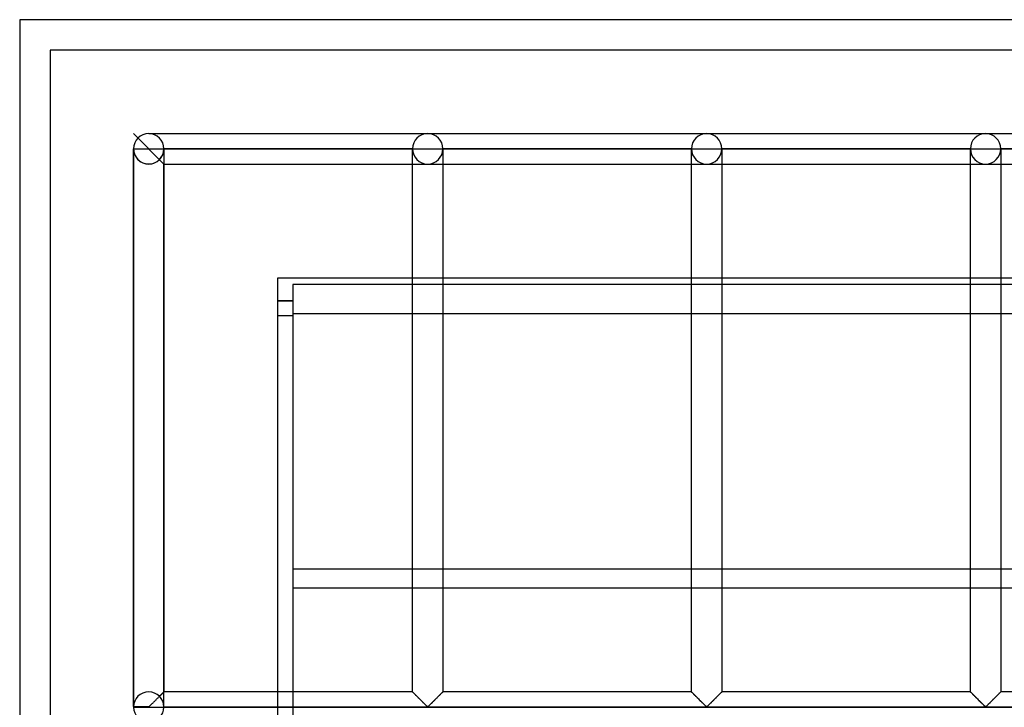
# Model space of a CAD drawing. Header units: millimetres. Extents: x -572 to 572, y -572 to 572.
# Tile 17 of 51: x -572 to -410, y 459 to 572. Entities that reach past the tile are written whole.
import ezdxf

# ---------------------------------------------------------------- set-up
doc = ezdxf.new("R2010")
doc.units = ezdxf.units.MM
doc.layers.add('MAIN-1', color=7, linetype='Continuous')
doc.layers.add('MAIN-2', color=7, linetype='Continuous')

msp = doc.modelspace()

# ---------------------------------------------------------------- linework, layer by layer
at = {"layer": 'MAIN-1'}
for p, q in [((572.5, 572.5), (-572.5, 572.5)), ((-572.5, 572.5), (-572.5, -572.5)), ((-530, 530), (530, 530)), ((-530, -530), (-530, 530)), ((527.5, 528.92), (-527.5, 528.92)), ((-527.5, 528.92), (-527.5, 482.13)), ((-527.5, 526.25), (-530, 526.25)), ((-527.5, 526.19), (-530, 526.19)), ((-527.5, 523.75), (-530, 523.75)), ((-527.5, 482.13), (527.5, 482.13)), ((-527.5, 482.13), (-527.5, 453.33))]:
    msp.add_line(p, q, dxfattribs=at)
at = {"layer": 'MAIN-2'}
for p, q in [((-572.5, 572.5), (-572.5, 572.5)), ((567.5, 567.5), (-567.5, 567.5)), ((-567.5, 567.5), (-567.5, 567.5)), ((-567.5, 567.5), (-567.5, 567.5)), ((-567.5, 567.5), (-567.5, -567.5)), ((-548.75, 548.75), (-553.75, 553.75)), ((-548.75, 548.75), (-553.75, 553.75)), ((-548.75, 548.75), (-553.75, 553.75)), ((-548.75, 548.75), (-553.75, 553.75)), ((-551.25, 553.75), (-505.31, 553.75)), ((-551.25, 553.75), (-505.31, 553.75)), ((-505.31, 553.75), (-459.38, 553.75)), ((-505.31, 553.75), (-459.38, 553.75)), ((-459.38, 553.75), (-413.44, 553.75)), ((-459.38, 553.75), (-413.44, 553.75)), ((-413.44, 553.75), (-367.5, 553.75)), ((-413.44, 553.75), (-367.5, 553.75)), ((-553.75, 459.45), (-553.75, 551.25)), ((-553.75, 551.25), (-553.75, 459.45)), ((-553.75, 551.25), (-553.75, 551.25)), ((-553.75, 551.25), (-553.75, 551.25)), ((-553.75, 551.25), (-553.75, 551.25)), ((-553.75, 551.25), (-553.75, 459.45)), ((-553.75, 551.25), (-551.25, 551.25)), ((-551.25, 551.25), (-548.75, 551.25)), ((-548.75, 551.25), (-548.75, 461.88)), ((-548.75, 551.25), (-548.75, 551.25)), ((-548.75, 551.25), (-548.75, 551.25)), ((-548.75, 551.25), (-548.75, 551.25)), ((-507.81, 551.25), (-548.75, 551.25)), ((-548.75, 551.25), (-507.81, 551.25)), ((-507.81, 551.25), (-548.75, 551.25)), ((-548.75, 551.25), (-507.81, 551.25)), ((-507.81, 551.25), (-507.81, 551.25)), ((-507.81, 461.88), (-507.81, 551.25)), ((-507.81, 551.25), (-507.81, 551.25)), ((-507.81, 551.25), (-507.81, 551.25)), ((-507.81, 551.25), (-505.31, 551.25)), ((-505.31, 551.25), (-502.81, 551.25)), ((-502.81, 551.25), (-502.81, 551.25)), ((-502.81, 551.25), (-502.81, 461.88)), ((-502.81, 551.25), (-502.81, 551.25)), ((-461.87, 551.25), (-502.81, 551.25)), ((-502.81, 551.25), (-461.87, 551.25)), ((-502.81, 551.25), (-502.81, 551.25)), ((-461.87, 551.25), (-502.81, 551.25)), ((-502.81, 551.25), (-461.87, 551.25)), ((-461.87, 551.25), (-461.87, 551.25)), ((-461.87, 461.88), (-461.87, 551.25)), ((-461.87, 551.25), (-461.87, 551.25)), ((-461.87, 551.25), (-461.87, 551.25)), ((-461.87, 551.25), (-459.38, 551.25)), ((-459.38, 551.25), (-456.88, 551.25)), ((-456.88, 551.25), (-456.88, 551.25)), ((-456.88, 551.25), (-456.88, 461.88)), ((-456.88, 551.25), (-456.88, 551.25)), ((-415.94, 551.25), (-456.88, 551.25)), ((-456.88, 551.25), (-415.94, 551.25)), ((-456.88, 551.25), (-456.88, 551.25)), ((-415.94, 551.25), (-456.88, 551.25)), ((-456.88, 551.25), (-415.94, 551.25)), ((-415.94, 551.25), (-415.94, 551.25)), ((-415.94, 461.88), (-415.94, 551.25)), ((-415.94, 551.25), (-415.94, 551.25)), ((-415.94, 551.25), (-415.94, 551.25)), ((-415.94, 551.25), (-413.44, 551.25)), ((-413.44, 551.25), (-410.94, 551.25)), ((-410.94, 551.25), (-410.94, 551.25)), ((-410.94, 551.25), (-410.94, 461.88)), ((-410.94, 551.25), (-410.94, 551.25)), ((-370, 551.25), (-410.94, 551.25)), ((-410.94, 551.25), (-370, 551.25)), ((-410.94, 551.25), (-410.94, 551.25)), ((-370, 551.25), (-410.94, 551.25)), ((-410.94, 551.25), (-370, 551.25)), ((-548.75, 459.45), (-548.75, 548.75)), ((-548.75, 459.45), (-548.75, 548.75)), ((-548.75, 548.75), (-505.31, 548.75)), ((-548.75, 548.75), (-505.31, 548.75)), ((-505.31, 548.75), (-459.38, 548.75)), ((-505.31, 548.75), (-459.38, 548.75)), ((-459.38, 548.75), (-413.44, 548.75)), ((-459.38, 548.75), (-413.44, 548.75)), ((-413.44, 548.75), (-367.5, 548.75)), ((-413.44, 548.75), (-367.5, 548.75)), ((-530, 530), (-530, 530)), ((-530, 530), (-530, 530)), ((-530, 523.81), (-527.5, 523.81)), ((-527.5, 524.17), (527.5, 524.17)), ((527.5, 478.92), (-527.5, 478.92)), ((-550.19, 460.44), (-550.12, 460.51)), ((-550.12, 460.51), (-550.05, 460.58)), ((-550.05, 460.58), (-549.98, 460.65)), ((-549.98, 460.65), (-549.91, 460.72)), ((-549.91, 460.72), (-549.84, 460.78)), ((-549.84, 460.78), (-549.78, 460.85)), ((-549.78, 460.85), (-549.71, 460.92)), ((-549.71, 460.92), (-549.64, 460.98)), ((-549.64, 460.98), (-549.58, 461.05)), ((-549.58, 461.05), (-549.52, 461.11)), ((-549.52, 461.11), (-549.45, 461.17)), ((-549.42, 461.21), (-549.48, 461.14)), ((-549.45, 461.17), (-549.39, 461.23)), ((-549.36, 461.27), (-549.42, 461.21)), ((-549.39, 461.23), (-549.33, 461.29)), ((-549.3, 461.33), (-549.36, 461.27)), ((-549.33, 461.29), (-549.28, 461.35)), ((-549.24, 461.39), (-549.3, 461.33)), ((-549.28, 461.35), (-549.22, 461.41)), ((-549.18, 461.44), (-549.24, 461.39)), ((-549.22, 461.41), (-549.16, 461.46)), ((-549.13, 461.5), (-549.18, 461.44)), ((-549.16, 461.46), (-549.11, 461.51)), ((-549.08, 461.55), (-549.13, 461.5)), ((-549.11, 461.51), (-549.06, 461.56)), ((-549.03, 461.6), (-549.08, 461.55)), ((-549.06, 461.56), (-549.01, 461.61)), ((-548.98, 461.64), (-549.03, 461.6)), ((-549.01, 461.61), (-548.97, 461.66)), ((-548.94, 461.69), (-548.98, 461.64)), ((-548.97, 461.66), (-548.93, 461.7)), ((-548.9, 461.73), (-548.94, 461.69)), ((-548.93, 461.7), (-548.89, 461.73)), ((-548.87, 461.76), (-548.9, 461.73)), ((-548.89, 461.73), (-548.86, 461.77)), ((-548.84, 461.79), (-548.87, 461.76)), ((-548.86, 461.77), (-548.83, 461.79)), ((-548.81, 461.82), (-548.84, 461.79)), ((-548.83, 461.79), (-548.81, 461.82)), ((-548.79, 461.84), (-548.81, 461.82)), ((-548.81, 461.82), (-548.79, 461.84)), ((-548.77, 461.85), (-548.79, 461.84)), ((-548.79, 461.84), (-548.77, 461.85)), ((-548.76, 461.87), (-548.77, 461.85)), ((-548.77, 461.85), (-548.76, 461.87)), ((-548.75, 461.87), (-548.76, 461.87)), ((-548.76, 461.87), (-548.75, 461.87)), ((-548.75, 461.88), (-548.75, 461.87)), ((-548.75, 461.87), (-548.75, 461.88)), ((-507.81, 461.88), (-548.75, 461.88)), ((-507.81, 461.87), (-507.81, 461.88)), ((-507.81, 461.88), (-507.8, 461.87)), ((-507.79, 461.86), (-507.81, 461.87)), ((-507.8, 461.87), (-507.78, 461.85)), ((-507.77, 461.83), (-507.79, 461.86)), ((-507.78, 461.85), (-507.75, 461.81)), ((-507.74, 461.8), (-507.77, 461.83)), ((-507.75, 461.81), (-507.7, 461.77)), ((-507.7, 461.76), (-507.74, 461.8)), ((-507.7, 461.77), (-507.64, 461.71)), ((-507.65, 461.72), (-507.7, 461.76)), ((-507.6, 461.66), (-507.65, 461.72)), ((-507.64, 461.71), (-507.57, 461.64)), ((-507.54, 461.6), (-507.6, 461.66)), ((-507.57, 461.64), (-507.49, 461.56)), ((-507.47, 461.53), (-507.54, 461.6)), ((-507.49, 461.56), (-507.4, 461.47)), ((-507.4, 461.46), (-507.47, 461.53)), ((-507.4, 461.47), (-507.31, 461.37)), ((-507.32, 461.38), (-507.4, 461.46)), ((-507.24, 461.3), (-507.32, 461.38)), ((-507.31, 461.37), (-507.2, 461.27)), ((-507.15, 461.22), (-507.24, 461.3)), ((-507.2, 461.27), (-507.1, 461.16)), ((-507.07, 461.13), (-507.15, 461.22)), ((-507.1, 461.16), (-506.99, 461.05)), ((-506.98, 461.04), (-507.07, 461.13)), ((-506.99, 461.05), (-506.88, 460.94)), ((-506.89, 460.95), (-506.98, 461.04)), ((-506.8, 460.86), (-506.89, 460.95)), ((-506.88, 460.94), (-506.76, 460.83)), ((-506.7, 460.77), (-506.8, 460.86)), ((-506.76, 460.83), (-506.64, 460.71)), ((-506.61, 460.67), (-506.7, 460.77)), ((-506.64, 460.71), (-506.52, 460.59)), ((-506.51, 460.57), (-506.61, 460.67)), ((-506.52, 460.59), (-506.4, 460.47)), ((-506.41, 460.48), (-506.51, 460.57)), ((-504.25, 460.44), (-504.18, 460.51)), ((-504.12, 460.57), (-504.21, 460.48)), ((-504.18, 460.51), (-504.11, 460.58)), ((-504.02, 460.67), (-504.12, 460.57)), ((-504.11, 460.58), (-504.04, 460.65)), ((-504.04, 460.65), (-503.97, 460.72)), ((-503.92, 460.77), (-504.02, 460.67)), ((-503.97, 460.72), (-503.91, 460.78)), ((-503.83, 460.86), (-503.92, 460.77)), ((-503.91, 460.78), (-503.84, 460.85)), ((-503.84, 460.85), (-503.77, 460.92)), ((-503.73, 460.95), (-503.83, 460.86)), ((-503.77, 460.92), (-503.71, 460.98)), ((-503.64, 461.04), (-503.73, 460.95)), ((-503.71, 460.98), (-503.64, 461.05)), ((-503.56, 461.13), (-503.64, 461.04)), ((-503.64, 461.05), (-503.58, 461.11)), ((-503.58, 461.11), (-503.52, 461.17)), ((-503.47, 461.22), (-503.56, 461.13)), ((-503.52, 461.17), (-503.46, 461.23)), ((-503.39, 461.3), (-503.47, 461.22)), ((-503.46, 461.23), (-503.4, 461.29)), ((-503.4, 461.29), (-503.34, 461.35)), ((-503.31, 461.38), (-503.39, 461.3)), ((-503.34, 461.35), (-503.28, 461.41)), ((-503.23, 461.46), (-503.31, 461.38)), ((-503.28, 461.41), (-503.23, 461.46)), ((-503.15, 461.53), (-503.23, 461.46)), ((-503.23, 461.46), (-503.17, 461.51)), ((-503.17, 461.51), (-503.12, 461.56)), ((-503.09, 461.6), (-503.15, 461.53)), ((-503.12, 461.56), (-503.08, 461.61)), ((-503.03, 461.66), (-503.09, 461.6)), ((-503.08, 461.61), (-503.03, 461.66)), ((-502.97, 461.72), (-503.03, 461.66)), ((-503.03, 461.66), (-502.99, 461.7)), ((-502.99, 461.7), (-502.96, 461.73)), ((-502.92, 461.76), (-502.97, 461.72)), ((-502.96, 461.73), (-502.92, 461.77)), ((-502.88, 461.8), (-502.92, 461.76)), ((-502.92, 461.77), (-502.89, 461.79)), ((-502.89, 461.79), (-502.87, 461.82)), ((-502.85, 461.83), (-502.88, 461.8)), ((-502.87, 461.82), (-502.85, 461.84)), ((-502.83, 461.86), (-502.85, 461.83)), ((-502.85, 461.84), (-502.83, 461.85)), ((-502.82, 461.87), (-502.83, 461.86)), ((-502.83, 461.85), (-502.82, 461.87)), ((-502.81, 461.88), (-502.82, 461.87)), ((-502.82, 461.87), (-502.81, 461.88)), ((-502.82, 461.87), (-502.82, 461.87)), ((-461.87, 461.88), (-502.81, 461.88)), ((-461.87, 461.87), (-461.87, 461.88)), ((-461.87, 461.88), (-461.87, 461.87)), ((-461.86, 461.86), (-461.87, 461.87)), ((-461.87, 461.87), (-461.85, 461.85)), ((-461.83, 461.83), (-461.86, 461.86)), ((-461.85, 461.85), (-461.81, 461.81)), ((-461.8, 461.8), (-461.83, 461.83)), ((-461.81, 461.81), (-461.77, 461.77)), ((-461.76, 461.76), (-461.8, 461.8)), ((-461.77, 461.77), (-461.71, 461.71)), ((-461.72, 461.72), (-461.76, 461.76)), ((-461.66, 461.66), (-461.72, 461.72)), ((-461.71, 461.71), (-461.64, 461.64)), ((-461.6, 461.6), (-461.66, 461.66)), ((-461.64, 461.64), (-461.55, 461.56)), ((-461.53, 461.53), (-461.6, 461.6)), ((-461.55, 461.56), (-461.47, 461.47)), ((-461.46, 461.46), (-461.53, 461.53)), ((-461.47, 461.47), (-461.37, 461.37)), ((-461.38, 461.38), (-461.46, 461.46)), ((-461.3, 461.3), (-461.38, 461.38)), ((-461.37, 461.37), (-461.27, 461.27)), ((-461.22, 461.22), (-461.3, 461.3)), ((-461.27, 461.27), (-461.16, 461.16)), ((-461.13, 461.13), (-461.22, 461.22)), ((-461.16, 461.16), (-461.05, 461.05)), ((-461.04, 461.04), (-461.13, 461.13)), ((-461.05, 461.05), (-460.94, 460.94)), ((-460.95, 460.95), (-461.04, 461.04)), ((-460.86, 460.86), (-460.95, 460.95)), ((-460.94, 460.94), (-460.82, 460.83)), ((-460.76, 460.77), (-460.86, 460.86)), ((-460.82, 460.83), (-460.71, 460.71)), ((-460.67, 460.67), (-460.76, 460.77)), ((-460.71, 460.71), (-460.59, 460.59)), ((-460.57, 460.57), (-460.67, 460.67)), ((-460.59, 460.59), (-460.47, 460.47)), ((-460.48, 460.48), (-460.57, 460.57)), ((-458.31, 460.44), (-458.24, 460.51)), ((-458.18, 460.57), (-458.27, 460.48)), ((-458.24, 460.51), (-458.17, 460.58)), ((-458.08, 460.67), (-458.18, 460.57)), ((-458.17, 460.58), (-458.1, 460.65)), ((-458.1, 460.65), (-458.04, 460.72)), ((-457.99, 460.77), (-458.08, 460.67)), ((-458.04, 460.72), (-457.97, 460.78)), ((-457.89, 460.86), (-457.99, 460.77)), ((-457.97, 460.78), (-457.9, 460.85)), ((-457.9, 460.85), (-457.83, 460.92)), ((-457.8, 460.95), (-457.89, 460.86)), ((-457.83, 460.92), (-457.77, 460.98)), ((-457.71, 461.04), (-457.8, 460.95)), ((-457.77, 460.98), (-457.7, 461.05)), ((-457.62, 461.13), (-457.71, 461.04)), ((-457.7, 461.05), (-457.64, 461.11)), ((-457.64, 461.11), (-457.58, 461.17)), ((-457.53, 461.22), (-457.62, 461.13)), ((-457.58, 461.17), (-457.52, 461.23)), ((-457.45, 461.3), (-457.53, 461.22)), ((-457.52, 461.23), (-457.46, 461.29)), ((-457.46, 461.29), (-457.4, 461.35)), ((-457.37, 461.38), (-457.45, 461.3)), ((-457.4, 461.35), (-457.34, 461.41)), ((-457.29, 461.46), (-457.37, 461.38)), ((-457.34, 461.41), (-457.29, 461.46)), ((-457.22, 461.53), (-457.29, 461.46)), ((-457.29, 461.46), (-457.24, 461.51)), ((-457.24, 461.51), (-457.19, 461.56)), ((-457.15, 461.6), (-457.22, 461.53)), ((-457.19, 461.56), (-457.14, 461.61)), ((-457.09, 461.66), (-457.15, 461.6)), ((-457.14, 461.61), (-457.1, 461.66)), ((-457.1, 461.66), (-457.06, 461.7)), ((-457.03, 461.72), (-457.09, 461.66)), ((-457.06, 461.7), (-457.02, 461.73)), ((-456.99, 461.76), (-457.03, 461.72)), ((-457.02, 461.73), (-456.99, 461.77)), ((-456.95, 461.8), (-456.99, 461.76)), ((-456.99, 461.77), (-456.96, 461.79)), ((-456.96, 461.79), (-456.93, 461.82)), ((-456.92, 461.83), (-456.95, 461.8)), ((-456.93, 461.82), (-456.91, 461.84)), ((-456.89, 461.86), (-456.92, 461.83)), ((-456.91, 461.84), (-456.9, 461.85)), ((-456.9, 461.85), (-456.89, 461.87)), ((-456.88, 461.87), (-456.89, 461.86)), ((-456.89, 461.87), (-456.88, 461.87)), ((-456.88, 461.88), (-456.88, 461.87)), ((-456.88, 461.87), (-456.88, 461.88)), ((-415.94, 461.88), (-456.88, 461.88)), ((-415.93, 461.87), (-415.94, 461.88)), ((-415.94, 461.88), (-415.93, 461.87)), ((-415.92, 461.86), (-415.93, 461.87)), ((-415.93, 461.87), (-415.91, 461.85)), ((-415.9, 461.83), (-415.92, 461.86)), ((-415.91, 461.85), (-415.87, 461.81)), ((-415.87, 461.8), (-415.9, 461.83)), ((-415.87, 461.81), (-415.83, 461.77)), ((-415.83, 461.76), (-415.87, 461.8)), ((-415.83, 461.77), (-415.77, 461.71)), ((-415.78, 461.72), (-415.83, 461.76)), ((-415.72, 461.66), (-415.78, 461.72)), ((-415.77, 461.71), (-415.7, 461.64)), ((-415.66, 461.6), (-415.72, 461.66)), ((-415.7, 461.64), (-415.62, 461.56)), ((-415.6, 461.53), (-415.66, 461.6)), ((-415.62, 461.56), (-415.53, 461.47)), ((-415.52, 461.46), (-415.6, 461.53)), ((-415.53, 461.47), (-415.43, 461.37)), ((-415.44, 461.38), (-415.52, 461.46)), ((-415.36, 461.3), (-415.44, 461.38)), ((-415.43, 461.37), (-415.33, 461.27)), ((-415.28, 461.22), (-415.36, 461.3)), ((-415.33, 461.27), (-415.22, 461.16)), ((-415.19, 461.13), (-415.28, 461.22)), ((-415.22, 461.16), (-415.12, 461.05)), ((-415.11, 461.04), (-415.19, 461.13)), ((-415.12, 461.05), (-415, 460.94)), ((-415.02, 460.95), (-415.11, 461.04)), ((-414.92, 460.86), (-415.02, 460.95)), ((-415, 460.94), (-414.89, 460.83)), ((-414.83, 460.77), (-414.92, 460.86)), ((-414.89, 460.83), (-414.77, 460.71)), ((-414.73, 460.67), (-414.83, 460.77)), ((-414.77, 460.71), (-414.65, 460.59)), ((-414.63, 460.57), (-414.73, 460.67)), ((-414.65, 460.59), (-414.53, 460.47)), ((-414.54, 460.48), (-414.63, 460.57)), ((-412.37, 460.44), (-412.31, 460.51)), ((-412.24, 460.57), (-412.34, 460.48)), ((-412.31, 460.51), (-412.24, 460.58)), ((-412.14, 460.67), (-412.24, 460.57)), ((-412.24, 460.58), (-412.17, 460.65)), ((-412.17, 460.65), (-412.1, 460.72)), ((-412.05, 460.77), (-412.14, 460.67)), ((-412.1, 460.72), (-412.03, 460.78)), ((-411.95, 460.86), (-412.05, 460.77)), ((-412.03, 460.78), (-411.96, 460.85)), ((-411.96, 460.85), (-411.9, 460.92)), ((-411.86, 460.95), (-411.95, 460.86)), ((-411.9, 460.92), (-411.83, 460.98)), ((-411.77, 461.04), (-411.86, 460.95)), ((-411.83, 460.98), (-411.77, 461.05)), ((-411.68, 461.13), (-411.77, 461.04)), ((-411.77, 461.05), (-411.7, 461.11)), ((-411.7, 461.11), (-411.64, 461.17)), ((-411.6, 461.22), (-411.68, 461.13)), ((-411.64, 461.17), (-411.58, 461.23)), ((-411.51, 461.3), (-411.6, 461.22)), ((-411.58, 461.23), (-411.52, 461.29)), ((-411.52, 461.29), (-411.46, 461.35)), ((-411.43, 461.38), (-411.51, 461.3)), ((-411.46, 461.35), (-411.41, 461.41)), ((-411.35, 461.46), (-411.43, 461.38)), ((-411.41, 461.41), (-411.35, 461.46)), ((-411.28, 461.53), (-411.35, 461.46)), ((-411.35, 461.46), (-411.3, 461.51)), ((-411.3, 461.51), (-411.25, 461.56)), ((-411.21, 461.6), (-411.28, 461.53)), ((-411.25, 461.56), (-411.2, 461.61)), ((-411.15, 461.66), (-411.21, 461.6)), ((-411.2, 461.61), (-411.16, 461.66)), ((-411.16, 461.66), (-411.12, 461.7)), ((-411.1, 461.72), (-411.15, 461.66)), ((-411.12, 461.7), (-411.08, 461.73)), ((-411.05, 461.76), (-411.1, 461.72)), ((-411.08, 461.73), (-411.05, 461.77)), ((-411.01, 461.8), (-411.05, 461.76)), ((-411.05, 461.77), (-411.02, 461.79)), ((-411.02, 461.79), (-411, 461.82)), ((-410.98, 461.83), (-411.01, 461.8)), ((-411, 461.82), (-410.97, 461.84)), ((-410.96, 461.86), (-410.98, 461.83)), ((-410.97, 461.84), (-410.96, 461.85)), ((-410.94, 461.87), (-410.96, 461.86)), ((-410.96, 461.85), (-410.95, 461.87)), ((-410.95, 461.87), (-410.94, 461.87)), ((-410.94, 461.88), (-410.94, 461.87)), ((-410.94, 461.87), (-410.94, 461.88)), ((-370, 461.88), (-410.94, 461.88)), ((-553.75, 459.45), (-551.25, 459.45)), ((-553.75, 459.38), (-551.25, 459.38)), ((-553.75, 459.38), (-553.75, 459.38)), ((-551.25, 459.45), (-551.18, 459.48)), ((-551.25, 459.38), (-551.25, 459.45)), ((-551.25, 459.38), (551.25, 459.38)), ((-551.25, 459.3), (-551.25, 459.38)), ((-551.18, 459.48), (-551.12, 459.52)), ((-551.12, 459.52), (-551.07, 459.57)), ((-551.07, 459.57), (-551.02, 459.62)), ((-551.02, 459.62), (-550.96, 459.67)), ((-550.96, 459.67), (-550.9, 459.73)), ((-550.9, 459.73), (-550.84, 459.79)), ((-550.84, 459.79), (-550.78, 459.85)), ((-550.78, 459.85), (-550.72, 459.91)), ((-550.72, 459.91), (-550.66, 459.97)), ((-550.66, 459.97), (-550.59, 460.04)), ((-550.59, 460.04), (-550.52, 460.1)), ((-550.52, 460.1), (-550.46, 460.17)), ((-550.46, 460.17), (-550.39, 460.24)), ((-550.39, 460.24), (-550.32, 460.3)), ((-550.32, 460.3), (-550.26, 460.37)), ((-550.26, 460.37), (-550.19, 460.44)), ((548.75, 459.38), (-548.75, 459.38)), ((-548.75, 459.38), (-548.75, 459.38)), ((-506.32, 460.38), (-506.41, 460.48)), ((-506.4, 460.47), (-506.28, 460.35)), ((-506.22, 460.29), (-506.32, 460.38)), ((-506.28, 460.35), (-506.17, 460.23)), ((-506.13, 460.19), (-506.22, 460.29)), ((-506.17, 460.23), (-506.05, 460.12)), ((-506.03, 460.1), (-506.13, 460.19)), ((-506.05, 460.12), (-505.94, 460)), ((-505.94, 460.01), (-506.03, 460.1)), ((-505.85, 459.92), (-505.94, 460.01)), ((-505.94, 460), (-505.82, 459.89)), ((-505.76, 459.83), (-505.85, 459.92)), ((-505.82, 459.89), (-505.72, 459.79)), ((-505.68, 459.75), (-505.76, 459.83)), ((-505.72, 459.79), (-505.62, 459.69)), ((-505.6, 459.67), (-505.68, 459.75)), ((-505.62, 459.69), (-505.52, 459.59)), ((-505.52, 459.59), (-505.6, 459.67)), ((-505.45, 459.53), (-505.52, 459.59)), ((-505.52, 459.59), (-505.43, 459.51)), ((-505.37, 459.46), (-505.45, 459.53)), ((-505.43, 459.51), (-505.31, 459.45)), ((-505.26, 459.46), (-505.37, 459.46)), ((-505.31, 459.45), (-505.24, 459.48)), ((-505.18, 459.53), (-505.26, 459.46)), ((-505.24, 459.48), (-505.18, 459.52)), ((-505.1, 459.59), (-505.18, 459.53)), ((-505.18, 459.52), (-505.13, 459.57)), ((-505.13, 459.57), (-505.08, 459.62)), ((-505.03, 459.67), (-505.1, 459.59)), ((-505.08, 459.62), (-505.02, 459.67)), ((-504.95, 459.75), (-505.03, 459.67)), ((-505.02, 459.67), (-504.96, 459.73)), ((-504.96, 459.73), (-504.91, 459.79)), ((-504.86, 459.83), (-504.95, 459.75)), ((-504.91, 459.79), (-504.84, 459.85)), ((-504.77, 459.92), (-504.86, 459.83)), ((-504.84, 459.85), (-504.78, 459.91)), ((-504.78, 459.91), (-504.72, 459.97)), ((-504.68, 460.01), (-504.77, 459.92)), ((-504.72, 459.97), (-504.65, 460.04)), ((-504.59, 460.1), (-504.68, 460.01)), ((-504.65, 460.04), (-504.59, 460.1)), ((-504.5, 460.19), (-504.59, 460.1)), ((-504.59, 460.1), (-504.52, 460.17)), ((-504.52, 460.17), (-504.45, 460.24)), ((-504.4, 460.29), (-504.5, 460.19)), ((-504.45, 460.24), (-504.39, 460.3)), ((-504.31, 460.38), (-504.4, 460.29)), ((-504.39, 460.3), (-504.32, 460.37)), ((-504.32, 460.37), (-504.25, 460.44)), ((-504.21, 460.48), (-504.31, 460.38)), ((-460.38, 460.38), (-460.48, 460.48)), ((-460.47, 460.47), (-460.35, 460.35)), ((-460.28, 460.29), (-460.38, 460.38)), ((-460.35, 460.35), (-460.23, 460.23)), ((-460.19, 460.19), (-460.28, 460.29)), ((-460.23, 460.23), (-460.11, 460.12)), ((-460.1, 460.1), (-460.19, 460.19)), ((-460.11, 460.12), (-460, 460)), ((-460, 460.01), (-460.1, 460.1)), ((-459.91, 459.92), (-460, 460.01)), ((-460, 460), (-459.89, 459.89)), ((-459.83, 459.83), (-459.91, 459.92)), ((-459.89, 459.89), (-459.78, 459.79)), ((-459.74, 459.75), (-459.83, 459.83)), ((-459.78, 459.79), (-459.68, 459.69)), ((-459.66, 459.67), (-459.74, 459.75)), ((-459.68, 459.69), (-459.58, 459.59)), ((-459.58, 459.59), (-459.66, 459.67)), ((-459.51, 459.53), (-459.58, 459.59)), ((-459.58, 459.59), (-459.49, 459.51)), ((-459.43, 459.46), (-459.51, 459.53)), ((-459.49, 459.51), (-459.38, 459.45)), ((-459.32, 459.46), (-459.43, 459.46)), ((-459.38, 459.45), (-459.3, 459.48)), ((-459.24, 459.53), (-459.32, 459.46)), ((-459.3, 459.48), (-459.25, 459.52)), ((-459.25, 459.52), (-459.19, 459.57)), ((-459.17, 459.59), (-459.24, 459.53)), ((-459.19, 459.57), (-459.14, 459.62)), ((-459.09, 459.67), (-459.17, 459.59)), ((-459.14, 459.62), (-459.08, 459.67)), ((-459.01, 459.75), (-459.09, 459.67)), ((-459.08, 459.67), (-459.03, 459.73)), ((-459.03, 459.73), (-458.97, 459.79)), ((-458.92, 459.83), (-459.01, 459.75)), ((-458.97, 459.79), (-458.91, 459.85)), ((-458.84, 459.92), (-458.92, 459.83)), ((-458.91, 459.85), (-458.84, 459.91)), ((-458.75, 460.01), (-458.84, 459.92)), ((-458.84, 459.91), (-458.78, 459.97)), ((-458.78, 459.97), (-458.72, 460.04)), ((-458.65, 460.1), (-458.75, 460.01)), ((-458.72, 460.04), (-458.65, 460.1)), ((-458.56, 460.19), (-458.65, 460.1)), ((-458.65, 460.1), (-458.58, 460.17)), ((-458.58, 460.17), (-458.52, 460.24)), ((-458.47, 460.29), (-458.56, 460.19)), ((-458.52, 460.24), (-458.45, 460.3)), ((-458.37, 460.38), (-458.47, 460.29)), ((-458.45, 460.3), (-458.38, 460.37)), ((-458.38, 460.37), (-458.31, 460.44)), ((-458.27, 460.48), (-458.37, 460.38)), ((-414.44, 460.38), (-414.54, 460.48)), ((-414.53, 460.47), (-414.41, 460.35)), ((-414.35, 460.29), (-414.44, 460.38)), ((-414.41, 460.35), (-414.29, 460.23)), ((-414.25, 460.19), (-414.35, 460.29)), ((-414.29, 460.23), (-414.17, 460.12)), ((-414.16, 460.1), (-414.25, 460.19)), ((-414.17, 460.12), (-414.06, 460)), ((-414.07, 460.01), (-414.16, 460.1)), ((-413.98, 459.92), (-414.07, 460.01)), ((-414.06, 460), (-413.95, 459.89)), ((-413.89, 459.83), (-413.98, 459.92)), ((-413.95, 459.89), (-413.84, 459.79)), ((-413.8, 459.75), (-413.89, 459.83)), ((-413.84, 459.79), (-413.74, 459.69)), ((-413.72, 459.67), (-413.8, 459.75)), ((-413.74, 459.69), (-413.64, 459.59)), ((-413.65, 459.59), (-413.72, 459.67)), ((-413.57, 459.53), (-413.65, 459.59)), ((-413.64, 459.59), (-413.55, 459.51)), ((-413.49, 459.46), (-413.57, 459.53)), ((-413.55, 459.51), (-413.44, 459.45)), ((-413.38, 459.46), (-413.49, 459.46)), ((-413.44, 459.45), (-413.36, 459.48)), ((-413.3, 459.53), (-413.38, 459.46)), ((-413.36, 459.48), (-413.31, 459.52)), ((-413.31, 459.52), (-413.26, 459.57)), ((-413.23, 459.59), (-413.3, 459.53)), ((-413.26, 459.57), (-413.2, 459.62)), ((-413.15, 459.67), (-413.23, 459.59)), ((-413.2, 459.62), (-413.15, 459.67)), ((-413.07, 459.75), (-413.15, 459.67)), ((-413.15, 459.67), (-413.09, 459.73)), ((-413.09, 459.73), (-413.03, 459.79)), ((-412.99, 459.83), (-413.07, 459.75)), ((-413.03, 459.79), (-412.97, 459.85)), ((-412.9, 459.92), (-412.99, 459.83)), ((-412.97, 459.85), (-412.91, 459.91)), ((-412.91, 459.91), (-412.84, 459.97)), ((-412.81, 460.01), (-412.9, 459.92)), ((-412.84, 459.97), (-412.78, 460.04)), ((-412.72, 460.1), (-412.81, 460.01)), ((-412.78, 460.04), (-412.71, 460.1)), ((-412.62, 460.19), (-412.72, 460.1)), ((-412.71, 460.1), (-412.65, 460.17)), ((-412.65, 460.17), (-412.58, 460.24)), ((-412.53, 460.29), (-412.62, 460.19)), ((-412.58, 460.24), (-412.51, 460.3)), ((-412.43, 460.38), (-412.53, 460.29)), ((-412.51, 460.3), (-412.44, 460.37)), ((-412.44, 460.37), (-412.37, 460.44)), ((-412.34, 460.48), (-412.43, 460.38))]:
    msp.add_line(p, q, dxfattribs=at)
for centre, start, end in [((-551.25, 551.25), 0, 180), ((-505.31, 551.25), 0, 180), ((-459.38, 551.25), 0, 180), ((-413.44, 551.25), 0, 180), ((-551.25, 551.25), 180, 0), ((-505.31, 551.25), 180, 0), ((-459.38, 551.25), 180, 0), ((-413.44, 551.25), 180, 0), ((-551.25, 459.38), 0, 180), ((-551.25, 459.38), 180, 0)]:
    msp.add_arc(centre, 2.5, start, end, dxfattribs=at)
for centre, major_axis, start_param, end_param in [((-505.31, 551.25), (-2.5, 0), -1.570796, 0), ((-505.31, 551.25), (2.5, 0), 0, 1.570796), ((-459.38, 551.25), (-2.5, 0), -1.570796, 0), ((-459.38, 551.25), (2.5, 0), 0, 1.570796), ((-413.44, 551.25), (-2.5, 0), -1.570796, 0), ((-413.44, 551.25), (2.5, 0), 0, 1.570796), ((-551.25, 551.25), (0, -2.5), -1.570796, 0.785398), ((-551.25, 551.25), (2.5, 0), -0.785398, 0), ((-505.31, 551.25), (-2.5, 0), 0, 1.570796), ((-505.31, 551.25), (2.5, 0), -1.570796, 0), ((-459.38, 551.25), (-2.5, 0), 0, 1.570796), ((-459.38, 551.25), (2.5, 0), -1.570796, 0), ((-413.44, 551.25), (-2.5, 0), 0, 1.570796), ((-413.44, 551.25), (2.5, 0), -1.570796, 0)]:
    msp.add_ellipse(centre, major_axis=major_axis, ratio=1, start_param=start_param, end_param=end_param, dxfattribs=at)

doc.saveas('drawing.dxf')
